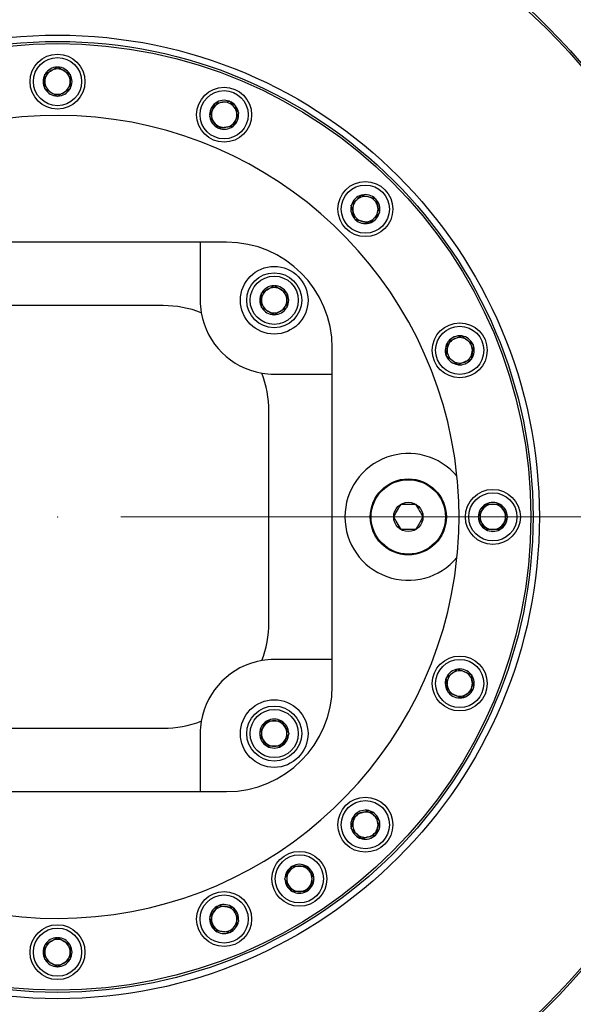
# Model space of a CAD drawing. Header units: millimetres. Extents: x 36 to 588, y 6 to 414.
# Tile 57 of 61: x 494 to 503, y 327 to 343. Entities that reach past the tile are written whole.
import ezdxf

# ---------------------------------------------------------------- set-up
doc = ezdxf.new("R2010")
doc.units = ezdxf.units.MM
doc.header["$PDSIZE"] = -1
doc.styles.add('SLDTEXTSTYLE1', font='TXT', dxfattribs={"width": 0.75})
doc.dimstyles.new('SLDDIMSTYLE1', dxfattribs={"dimtxt": 3.5, "dimasz": 5, "dimexe": 0, "dimexo": 0.0625, "dimgap": 0.875, "dimtad": 1, "dimlfac": 15, "dimrnd": 1e-09, "dimzin": 12, "dimdsep": 46, "dimtxsty": 'SLDTEXTSTYLE1', "dimsah": 1, "dimcen": 0.09, "dimadec": 0, "dimazin": 0, "dimtfac": 1, "dimtofl": 0, "dimtmove": 0, "dimatfit": 3, "dimfxl": 1, "dimtolj": 1, "dimtzin": 12, "dimarcsym": 0})

# ---------------------------------------------------------------- blocks, each defined once
blk = doc.blocks.new('*D10')
at = {"color": 7, "linetype": 'Continuous', "lineweight": 0}
for p, q in [((495.454, 335.103), (520.37, 335.103)), ((519.37, 335.103), (519.37, 278.437)), ((448.654, 278.437), (520.37, 278.437))]:
    blk.add_line(p, q, dxfattribs=at)
for points in [[(519.37, 335.103), (518.72, 330.103), (520.02, 330.103)], [(519.37, 278.437), (520.02, 283.437), (518.72, 283.437)]]:
    blk.add_solid(points, dxfattribs=at)
at = {"color": 7, "linetype": 'Continuous', "lineweight": 0, "insert": (514.858, 305.171), "char_height": 3.5, "attachment_point": 1, "rotation": 90, "style": 'SLDTEXTSTYLE1'}
blk.add_mtext('850', dxfattribs=at)

msp = doc.modelspace()

# ---------------------------------------------------------------- linework, layer by layer
at = {"color": 7, "linetype": 'Continuous', "lineweight": 30}
for p, q in [((494.4503105, 342.1986582), (494.4543088, 342.2009666)), ((494.4543088, 342.2009666), (494.458307, 342.1986582)), ((494.2543088, 342.0854965), (494.258307, 342.0878049)), ((494.2543088, 342.0808797), (494.2543088, 342.0854965)), ((494.6503105, 342.0878049), (494.6543088, 342.0854965)), ((494.6543088, 342.0854965), (494.6543088, 342.0808797)), ((494.2543088, 341.8545564), (494.2543088, 341.8591732)), ((494.258307, 341.852248), (494.2543088, 341.8545564)), ((494.4543088, 341.7390863), (494.4503105, 341.7413947)), ((494.458307, 341.7413947), (494.4543088, 341.7390863)), ((494.6543088, 341.8545564), (494.6503105, 341.852248)), ((494.6543088, 341.8591732), (494.6543088, 341.8545564)), ((496.9397141, 341.6262843), (496.9414809, 341.6305497)), ((496.9414809, 341.6305497), (496.9460582, 341.6311523)), ((497.165868, 341.6600908), (497.1704453, 341.6606934)), ((497.1704453, 341.6606934), (497.1732558, 341.6570307)), ((496.853104, 341.4171888), (496.8548707, 341.4214542)), ((496.8559145, 341.4135261), (496.853104, 341.4171888)), ((497.3082222, 341.4811391), (497.3110327, 341.4774763)), ((497.3110327, 341.4774763), (497.309266, 341.4732109)), ((497.2226558, 341.2641155), (497.2180785, 341.2635129)), ((497.2244225, 341.2683808), (497.2226558, 341.2641155)), ((496.9936914, 341.2339717), (496.9908809, 341.2376345)), ((496.9982687, 341.2345743), (496.9936914, 341.2339717)), ((499.2467391, 340.1786328), (499.2500036, 340.1818974)), ((499.2500036, 340.1818974), (499.2544631, 340.1807024)), ((499.0867043, 340.018598), (499.0899689, 340.0218626)), ((499.0878992, 340.0141386), (499.0867043, 340.018598)), ((499.4686152, 340.1233206), (499.4730747, 340.1221257)), ((499.4730747, 340.1221257), (499.4742696, 340.1176662)), ((499.5328464, 339.8990546), (499.5295818, 339.8957901)), ((499.5316514, 339.9035141), (499.5328464, 339.8990546)), ((499.146476, 339.795527), (499.1452811, 339.7999865)), ((499.1509355, 339.7943321), (499.146476, 339.795527)), ((499.369547, 339.7357553), (499.3650876, 339.7369502)), ((499.3728116, 339.7390199), (499.369547, 339.7357553)), ((496.7049754, 339.4366931), (492.2036421, 339.4366931)), ((496.7049754, 339.4366931), (496.7049754, 338.5206931)), ((497.1209754, 339.4366931), (496.7049754, 339.4366931)), ((497.6719916, 338.6365126), (497.6759898, 338.638821)), ((497.6719916, 338.6318958), (497.6719916, 338.6365126)), ((497.8679933, 338.7496743), (497.8719916, 338.7519827)), ((497.8719916, 338.7519827), (497.8759898, 338.7496743)), ((498.0679933, 338.638821), (498.0719916, 338.6365126)), ((498.0719916, 338.6365126), (498.0719916, 338.6318958)), ((496.1209754, 338.4366931), (492.7876421, 338.4366931)), ((497.6719916, 338.4055725), (497.6719916, 338.4101893)), ((497.6759898, 338.4032641), (497.6719916, 338.4055725)), ((498.0719916, 338.4055725), (498.0679933, 338.4032641)), ((498.0719916, 338.4101893), (498.0719916, 338.4055725)), ((497.8719916, 338.2901025), (497.8679933, 338.2924109)), ((497.8759898, 338.2924109), (497.8719916, 338.2901025)), ((500.6144618, 337.8671295), (500.6150645, 337.8717068)), ((500.6150645, 337.8717068), (500.6193298, 337.8734736)), ((500.8241599, 337.958317), (500.8284253, 337.9600837)), ((500.8284253, 337.9600837), (500.8320881, 337.9572732)), ((498.7876421, 337.3540265), (498.7876421, 337.7700265)), ((501.0079797, 337.8223068), (501.0116424, 337.8194963)), ((501.0116424, 337.8194963), (501.0110398, 337.814919)), ((500.5849207, 337.6427424), (500.5855233, 337.6473197)), ((500.5885835, 337.6399319), (500.5849207, 337.6427424)), ((500.9814987, 337.5905319), (500.9772333, 337.5887652)), ((500.9821013, 337.5951092), (500.9814987, 337.5905319)), ((500.7681378, 337.502155), (500.7644751, 337.5049655)), ((500.7724032, 337.5039217), (500.7681378, 337.502155)), ((497.8716421, 337.3540265), (498.7876421, 337.3540265)), ((498.7876421, 332.8526931), (498.7876421, 337.3540265)), ((497.7876421, 333.4366931), (497.7876421, 336.7700265)), ((501.203197, 335.2993615), (501.2055054, 335.3033598)), ((501.2055054, 335.3033598), (501.2101222, 335.3033598)), ((501.4318287, 335.3033598), (501.4364455, 335.3033598)), ((501.4364455, 335.3033598), (501.4387539, 335.2993615)), ((501.0900353, 335.1033598), (501.0923437, 335.107358)), ((501.0923437, 335.0993615), (501.0900353, 335.1033598)), ((501.5496072, 335.107358), (501.5519156, 335.1033598)), ((501.5519156, 335.1033598), (501.5496072, 335.0993615)), ((501.2055054, 334.9033598), (501.203197, 334.907358)), ((501.2101222, 334.9033598), (501.2055054, 334.9033598)), ((501.4364455, 334.9033598), (501.4318287, 334.9033598)), ((501.4387539, 334.907358), (501.4364455, 334.9033598)), ((498.7876421, 332.8526931), (497.8716421, 332.8526931)), ((498.7876421, 332.4366931), (498.7876421, 332.8526931)), ((500.5849207, 332.5639772), (500.5885835, 332.5667877)), ((500.5855233, 332.5593999), (500.5849207, 332.5639772)), ((500.7644751, 332.7017541), (500.7681378, 332.7045646)), ((500.7681378, 332.7045646), (500.7724032, 332.7027978)), ((500.9772333, 332.6179544), (500.9814987, 332.6161876)), ((500.9814987, 332.6161876), (500.9821013, 332.6116103)), ((500.6150645, 332.3350128), (500.6144618, 332.3395901)), ((500.6193298, 332.333246), (500.6150645, 332.3350128)), ((500.8284253, 332.2466358), (500.8241599, 332.2484026)), ((500.8320881, 332.2494464), (500.8284253, 332.2466358)), ((501.0116424, 332.3872233), (501.0079797, 332.3844127)), ((501.0110398, 332.3918006), (501.0116424, 332.3872233)), ((497.7542131, 331.8816787), (497.7565215, 331.885677)), ((497.7565215, 331.885677), (497.7611383, 331.885677)), ((497.9828448, 331.885677), (497.9874616, 331.885677)), ((497.9874616, 331.885677), (497.98977, 331.8816787)), ((492.7876421, 331.7700265), (496.1209754, 331.7700265)), ((496.7049754, 331.6860265), (496.7049754, 330.7700265)), ((497.6410514, 331.685677), (497.6433598, 331.6896753)), ((497.6433598, 331.6816787), (497.6410514, 331.685677)), ((498.1006233, 331.6896753), (498.1029317, 331.685677)), ((498.1029317, 331.685677), (498.1006233, 331.6816787)), ((497.7565215, 331.485677), (497.7542131, 331.4896753)), ((497.7611383, 331.485677), (497.7565215, 331.485677)), ((497.9874616, 331.485677), (497.9828448, 331.485677)), ((497.98977, 331.4896753), (497.9874616, 331.485677)), ((492.2036421, 330.7700265), (496.7049754, 330.7700265)), ((496.7049754, 330.7700265), (497.1209754, 330.7700265)), ((499.1452811, 330.4067331), (499.146476, 330.4111925)), ((499.146476, 330.4111925), (499.1509355, 330.4123875)), ((499.3650876, 330.4697693), (499.369547, 330.4709642)), ((499.369547, 330.4709642), (499.3728116, 330.4676997)), ((499.5295818, 330.3109295), (499.5328464, 330.3076649)), ((499.5328464, 330.3076649), (499.5316514, 330.3032054)), ((499.0867043, 330.1881215), (499.0878992, 330.192581)), ((499.0899689, 330.184857), (499.0867043, 330.1881215)), ((499.4730747, 330.0845939), (499.4686152, 330.083399)), ((499.4742696, 330.0890534), (499.4730747, 330.0845939)), ((499.2500036, 330.0248222), (499.2467391, 330.0280868)), ((499.2544631, 330.0260171), (499.2500036, 330.0248222)), ((498.1514459, 329.5899368), (498.1537543, 329.5939351)), ((498.1537543, 329.5939351), (498.1583711, 329.5939351)), ((498.3800776, 329.5939351), (498.3846944, 329.5939351)), ((498.3846944, 329.5939351), (498.3870028, 329.5899368)), ((498.0382843, 329.3939351), (498.0405927, 329.3979334)), ((498.0405927, 329.3899368), (498.0382843, 329.3939351)), ((498.4978561, 329.3979334), (498.5001645, 329.3939351)), ((498.5001645, 329.3939351), (498.4978561, 329.3899368)), ((498.1537543, 329.1939351), (498.1514459, 329.1979334)), ((498.1583711, 329.1939351), (498.1537543, 329.1939351)), ((498.3846944, 329.1939351), (498.3800776, 329.1939351)), ((498.3870028, 329.1979334), (498.3846944, 329.1939351)), ((496.9908809, 328.9690851), (496.9936914, 328.9727478)), ((496.9936914, 328.9727478), (496.9982687, 328.9721452)), ((497.2180785, 328.9432067), (497.2226558, 328.9426041)), ((497.2226558, 328.9426041), (497.2244225, 328.9383387)), ((496.853104, 328.7895307), (496.8559145, 328.7931935)), ((496.8548707, 328.7852654), (496.853104, 328.7895307)), ((497.3110327, 328.7292433), (497.3082222, 328.7255805)), ((497.309266, 328.7335086), (497.3110327, 328.7292433)), ((496.9414809, 328.5761699), (496.9397141, 328.5804353)), ((496.9460582, 328.5755673), (496.9414809, 328.5761699)), ((497.1704453, 328.5460262), (497.165868, 328.5466288)), ((497.1732558, 328.5496889), (497.1704453, 328.5460262)), ((494.4503105, 328.4653248), (494.4543088, 328.4676332)), ((494.4543088, 328.4676332), (494.458307, 328.4653248)), ((494.2543088, 328.3521632), (494.258307, 328.3544716)), ((494.2543088, 328.3475464), (494.2543088, 328.3521632)), ((494.6503105, 328.3544716), (494.6543088, 328.3521632)), ((494.6543088, 328.3521632), (494.6543088, 328.3475464)), ((494.2543088, 328.1212231), (494.2543088, 328.1258399)), ((494.258307, 328.1189147), (494.2543088, 328.1212231)), ((494.6543088, 328.1212231), (494.6503105, 328.1189147)), ((494.6543088, 328.1258399), (494.6543088, 328.1212231)), ((494.4543088, 328.005753), (494.4503105, 328.0080614)), ((494.458307, 328.0080614), (494.4543088, 328.005753))]:
    msp.add_line(p, q, dxfattribs=at)
for centre, radius in [((494.4543088, 335.1033598), 10.9333333), ((494.4543088, 335.1033598), 10.9), ((494.4543088, 335.1033598), 7.6), ((494.4543088, 335.1033598), 7.5), ((494.4543088, 335.1033598), 7.4666667), ((494.4543088, 341.9700265), 0.4333333), ((494.4543088, 341.9700265), 0.38), ((497.0820683, 341.4473326), 0.4333333), ((497.0820683, 341.4473326), 0.38), ((499.3097753, 339.9588263), 0.4333333), ((499.3097753, 339.9588263), 0.38), ((497.8719916, 338.5210426), 0.5333333), ((497.8719916, 338.5210426), 0.4333333), ((497.8719916, 338.5210426), 0.38), ((500.7982816, 337.7311194), 0.4333333), ((500.7982816, 337.7311194), 0.38), ((499.9876421, 335.1033598), 0.6), ((499.9876421, 335.1033598), 0.5866667), ((501.3209754, 335.1033598), 0.4333333), ((501.3209754, 335.1033598), 0.38), ((499.9876421, 335.1033598), 0.231), ((500.7982816, 332.4756002), 0.4333333), ((500.7982816, 332.4756002), 0.38), ((497.8719916, 331.685677), 0.5333333), ((497.8719916, 331.685677), 0.4333333), ((497.8719916, 331.685677), 0.38), ((499.3097753, 330.2478932), 0.4333333), ((499.3097753, 330.2478932), 0.38), ((498.2692244, 329.3939351), 0.4333333), ((498.2692244, 329.3939351), 0.38), ((497.0820683, 328.759387), 0.4333333), ((497.0820683, 328.759387), 0.38), ((494.4543088, 328.2366931), 0.4333333), ((494.4543088, 328.2366931), 0.38)]:
    msp.add_circle(centre, radius, dxfattribs=at)
for centre, radius, start, end in [((494.4543088, 335.1033598), 16.6666667, 270, 148.6677485), ((494.4543088, 335.1033598), 14.9, 273.84824697, 142.5), ((494.4543088, 335.1033598), 13.0666667, 237.4950583, 119), ((494.4543088, 341.9700265), 0.2286667, 91.00187458, 148.99812542), ((494.4543088, 341.9700265), 0.2286667, 31.00187458, 88.99812542), ((494.4543088, 341.9700265), 0.2286667, 151.00187458, 208.99812542), ((494.4543088, 341.9700265), 0.2, 120, 180), ((494.4543088, 341.9700265), 0.2, 60, 120), ((494.4543088, 341.9700265), 0.2, 360, 60), ((494.4543088, 341.9700265), 0.2286667, 331.00187458, 28.99812542), ((494.4543088, 341.9700265), 0.2, 180, 240), ((494.4543088, 341.9700265), 0.2, 300, 360), ((494.4543088, 341.9700265), 0.2286667, 211.00187458, 268.99812542), ((494.4543088, 341.9700265), 0.2, 240, 300), ((494.4543088, 341.9700265), 0.2286667, 271.00187458, 328.99812542), ((497.0820683, 341.4473326), 0.2286667, 128.50187458, 186.49812542), ((497.0820683, 341.4473326), 0.2, 97.5, 157.5), ((497.0820683, 341.4473326), 0.2286667, 68.50187458, 126.49812542), ((497.0820683, 341.4473326), 0.2, 37.5, 97.5), ((497.0820683, 341.4473326), 0.2286667, 8.50187458, 66.49812542), ((497.0820683, 341.4473326), 0.2, 337.5, 37.5), ((494.4543088, 335.1033598), 6.3333333, 5.80965521, 168.648878), ((497.0820683, 341.4473326), 0.2286667, 188.50187458, 246.49812542), ((497.0820683, 341.4473326), 0.2, 157.5, 217.5), ((497.0820683, 341.4473326), 0.2286667, 308.50187458, 6.49812542), ((497.0820683, 341.4473326), 0.2, 217.5, 277.5), ((497.0820683, 341.4473326), 0.2286667, 248.50187458, 306.49812542), ((497.0820683, 341.4473326), 0.2, 277.5, 337.5), ((499.3097753, 339.9588263), 0.2286667, 106.00187458, 163.99812542), ((499.3097753, 339.9588263), 0.2286667, 46.00187458, 103.99812542), ((499.3097753, 339.9588263), 0.2286667, 166.00187458, 223.99812542), ((499.3097753, 339.9588263), 0.2, 135, 195), ((499.3097753, 339.9588263), 0.2, 75, 135), ((499.3097753, 339.9588263), 0.2, 15, 75), ((499.3097753, 339.9588263), 0.2, 315, 15), ((499.3097753, 339.9588263), 0.2286667, 346.00187458, 43.99812542), ((499.3097753, 339.9588263), 0.2, 195, 255), ((499.3097753, 339.9588263), 0.2286667, 286.00187458, 343.99812542), ((499.3097753, 339.9588263), 0.2286667, 226.00187458, 283.99812542), ((499.3097753, 339.9588263), 0.2, 255, 315), ((497.1209754, 337.7700265), 1.6666667, 0, 90), ((497.8719916, 338.5210426), 0.2286667, 151.00187458, 208.99812542), ((497.8719916, 338.5210426), 0.2, 120, 180), ((497.8719916, 338.5210426), 0.2286667, 91.00187458, 148.99812542), ((497.8719916, 338.5210426), 0.2, 60, 120), ((497.8719916, 338.5210426), 0.2286667, 31.00187458, 88.99812542), ((497.8719916, 338.5210426), 0.2, 0, 60), ((497.8719916, 338.5210426), 0.2286667, 331.00187458, 28.99812542), ((497.8716421, 338.5206931), 1.1666667, 180, 189.66999802), ((497.8719916, 338.5210426), 0.2, 180, 240), ((497.8719916, 338.5210426), 0.2, 300, 0), ((496.1209754, 336.7700265), 1.6666667, 68.8624185, 90), ((497.8719916, 338.5210426), 1.1666667, 189.6958394, 260.3041606), ((497.8719916, 338.5210426), 0.2286667, 211.00187458, 268.99812542), ((497.8719916, 338.5210426), 0.2, 240, 300), ((497.8719916, 338.5210426), 0.2286667, 271.00187458, 328.99812542), ((500.7982816, 337.7311194), 0.2286667, 143.50187458, 201.49812542), ((500.7982816, 337.7311194), 0.2, 112.5, 172.5), ((500.7982816, 337.7311194), 0.2286667, 83.50187458, 141.49812542), ((500.7982816, 337.7311194), 0.2, 52.5, 112.5), ((500.7982816, 337.7311194), 0.2286667, 23.50187458, 81.49812542), ((500.7982816, 337.7311194), 0.2, 352.5, 52.5), ((500.7982816, 337.7311194), 0.2, 172.5, 232.5), ((500.7982816, 337.7311194), 0.2, 292.5, 352.5), ((500.7982816, 337.7311194), 0.2286667, 323.50187458, 21.49812542), ((500.7982816, 337.7311194), 0.2286667, 203.50187458, 261.49812542), ((500.7982816, 337.7311194), 0.2, 232.5, 292.5), ((500.7982816, 337.7311194), 0.2286667, 263.50187458, 321.49812542), ((496.1209754, 336.7700265), 1.6666667, 0, 21.1375815), ((497.8716421, 338.5206931), 1.1666667, 260.33000198, 270), ((499.9876421, 335.1033598), 1, 39.87277327, 320.12722673), ((494.4543088, 335.1033598), 6.3333333, 354.19034479, 5.80965521), ((501.3209754, 335.1033598), 0.2286667, 121.00187458, 178.99812542), ((501.3209754, 335.1033598), 0.2, 150, 210), ((501.3209754, 335.1033598), 0.2, 90, 150), ((501.3209754, 335.1033598), 0.2286667, 61.00187458, 118.99812542), ((501.3209754, 335.1033598), 0.2, 30, 90), ((501.3209754, 335.1033598), 0.2286667, 1.00187458, 58.99812542), ((501.3209754, 335.1033598), 0.2, 330, 30), ((501.3209754, 335.1033598), 0.2286667, 181.00187458, 238.99812542), ((501.3209754, 335.1033598), 0.2286667, 301.00187458, 358.99812542), ((501.3209754, 335.1033598), 0.2, 210, 270), ((501.3209754, 335.1033598), 0.2286667, 241.00187458, 298.99812542), ((501.3209754, 335.1033598), 0.2, 270, 330), ((494.4543088, 335.1033598), 6.3333333, 191.351122, 354.19034479), ((496.1209754, 333.4366931), 1.6666667, 338.8624185, 360), ((497.8719916, 331.685677), 1.1666667, 99.6958394, 170.3041606), ((497.8716421, 331.6860265), 1.1666667, 90, 99.66999802), ((500.7982816, 332.4756002), 0.2286667, 158.50187458, 216.49812542), ((500.7982816, 332.4756002), 0.2286667, 98.50187458, 156.49812542), ((500.7982816, 332.4756002), 0.2, 127.5, 187.5), ((500.7982816, 332.4756002), 0.2, 67.5, 127.5), ((500.7982816, 332.4756002), 0.2286667, 38.50187458, 96.49812542), ((500.7982816, 332.4756002), 0.2, 7.5, 67.5), ((500.7982816, 332.4756002), 0.2286667, 338.50187458, 36.49812542), ((497.1209754, 332.4366931), 1.6666667, 270, 0), ((500.7982816, 332.4756002), 0.2, 187.5, 247.5), ((500.7982816, 332.4756002), 0.2, 307.5, 7.5), ((500.7982816, 332.4756002), 0.2286667, 218.50187458, 276.49812542), ((500.7982816, 332.4756002), 0.2, 247.5, 307.5), ((500.7982816, 332.4756002), 0.2286667, 278.50187458, 336.49812542), ((496.1209754, 333.4366931), 1.6666667, 270, 291.1375815), ((497.8716421, 331.6860265), 1.1666667, 170.33000198, 180), ((497.8719916, 331.685677), 0.2286667, 121.00187458, 178.99812542), ((497.8719916, 331.685677), 0.2, 150, 210), ((497.8719916, 331.685677), 0.2, 90, 150), ((497.8719916, 331.685677), 0.2286667, 61.00187458, 118.99812542), ((497.8719916, 331.685677), 0.2, 30, 90), ((497.8719916, 331.685677), 0.2286667, 1.00187458, 58.99812542), ((497.8719916, 331.685677), 0.2, 330, 30), ((497.8719916, 331.685677), 0.2286667, 181.00187458, 238.99812542), ((497.8719916, 331.685677), 0.2286667, 301.00187458, 358.99812542), ((497.8719916, 331.685677), 0.2, 210, 270), ((497.8719916, 331.685677), 0.2286667, 241.00187458, 298.99812542), ((497.8719916, 331.685677), 0.2, 270, 330), ((499.3097753, 330.2478932), 0.2286667, 136.00187458, 193.99812542), ((499.3097753, 330.2478932), 0.2, 105, 165), ((499.3097753, 330.2478932), 0.2286667, 76.00187458, 133.99812542), ((499.3097753, 330.2478932), 0.2, 45, 105), ((499.3097753, 330.2478932), 0.2286667, 16.00187458, 73.99812542), ((499.3097753, 330.2478932), 0.2, 345, 45), ((499.3097753, 330.2478932), 0.2, 165, 225), ((499.3097753, 330.2478932), 0.2286667, 316.00187458, 13.99812542), ((499.3097753, 330.2478932), 0.2286667, 196.00187458, 253.99812542), ((499.3097753, 330.2478932), 0.2, 225, 285), ((499.3097753, 330.2478932), 0.2286667, 256.00187458, 313.99812542), ((499.3097753, 330.2478932), 0.2, 285, 345), ((498.2692244, 329.3939351), 0.2286667, 61.00187458, 118.99812542), ((498.2692244, 329.3939351), 0.2286667, 121.00187458, 178.99812542), ((498.2692244, 329.3939351), 0.2, 150, 210), ((498.2692244, 329.3939351), 0.2, 90, 150), ((498.2692244, 329.3939351), 0.2, 30, 90), ((498.2692244, 329.3939351), 0.2286667, 1.00187458, 58.99812542), ((498.2692244, 329.3939351), 0.2, 330, 30), ((498.2692244, 329.3939351), 0.2286667, 181.00187458, 238.99812542), ((498.2692244, 329.3939351), 0.2, 210, 270), ((498.2692244, 329.3939351), 0.2, 270, 330), ((498.2692244, 329.3939351), 0.2286667, 301.00187458, 358.99812542), ((498.2692244, 329.3939351), 0.2286667, 241.00187458, 298.99812542), ((497.0820683, 328.759387), 0.2286667, 53.50187458, 111.49812542), ((497.0820683, 328.759387), 0.2286667, 113.50187458, 171.49812542), ((497.0820683, 328.759387), 0.2, 142.5, 202.5), ((497.0820683, 328.759387), 0.2, 82.5, 142.5), ((497.0820683, 328.759387), 0.2, 22.5, 82.5), ((497.0820683, 328.759387), 0.2286667, 353.50187458, 51.49812542), ((497.0820683, 328.759387), 0.2, 322.5, 22.5), ((497.0820683, 328.759387), 0.2286667, 173.50187458, 231.49812542), ((497.0820683, 328.759387), 0.2, 202.5, 262.5), ((497.0820683, 328.759387), 0.2286667, 293.50187458, 351.49812542), ((497.0820683, 328.759387), 0.2286667, 233.50187458, 291.49812542), ((497.0820683, 328.759387), 0.2, 262.5, 322.5), ((494.4543088, 328.2366931), 0.2, 120, 180), ((494.4543088, 328.2366931), 0.2286667, 91.00187458, 148.99812542), ((494.4543088, 328.2366931), 0.2, 60, 120), ((494.4543088, 328.2366931), 0.2286667, 31.00187458, 88.99812542), ((494.4543088, 328.2366931), 0.2, 360, 60), ((494.4543088, 328.2366931), 0.2286667, 151.00187458, 208.99812542), ((494.4543088, 328.2366931), 0.2, 180, 240), ((494.4543088, 328.2366931), 0.2, 300, 360), ((494.4543088, 328.2366931), 0.2286667, 331.00187458, 28.99812542), ((494.4543088, 328.2366931), 0.2286667, 211.00187458, 268.99812542), ((494.4543088, 328.2366931), 0.2, 240, 300), ((494.4543088, 328.2366931), 0.2286667, 271.00187458, 328.99812542)]:
    msp.add_arc(centre, radius, start, end, dxfattribs=at)
for points, knots in [([(494.258307, 342.0878049), (494.2859407, 342.1037592), (494.3339884, 342.1314995), (494.4021196, 342.1708351), (494.4361055, 342.1904569), (494.4503105, 342.1986582)], [0, 0, 0, 0, 0.44067664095, 0.76622151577, 1, 1, 1, 1]), ([(494.458307, 342.1986582), (494.4859407, 342.1827039), (494.5339884, 342.1549635), (494.6021196, 342.1156279), (494.6361055, 342.0960061), (494.6503105, 342.0878049)], [0, 0, 0, 0, 0.44067664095, 0.76622151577, 1, 1, 1, 1]), ([(494.2543088, 341.8591732), (494.2543088, 341.8675995), (494.2543088, 341.9012664), (494.2543088, 341.964883), (494.2543088, 342.032912), (494.2543088, 342.0690106), (494.2543088, 342.0808797)], [0, 0, 0, 0, 0.12102445, 0.4835450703, 0.8301916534, 1, 1, 1, 1]), ([(494.6543088, 342.0808797), (494.6543088, 342.0690106), (494.6543088, 342.032912), (494.6543088, 341.964883), (494.6543088, 341.9012664), (494.6543088, 341.8675995), (494.6543088, 341.8591732)], [0, 0, 0, 0, 0.1698083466, 0.5164549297, 0.87897555, 1, 1, 1, 1]), ([(494.4503105, 341.7413947), (494.4226769, 341.757349), (494.3746292, 341.7850894), (494.3064979, 341.824425), (494.272512, 341.8440468), (494.258307, 341.852248)], [0, 0, 0, 0, 0.440676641, 0.7662215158, 1, 1, 1, 1]), ([(494.6503105, 341.852248), (494.6226769, 341.8362937), (494.5746292, 341.8085534), (494.5064979, 341.7692178), (494.472512, 341.749596), (494.458307, 341.7413947)], [0, 0, 0, 0, 0.4406766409, 0.7662215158, 1, 1, 1, 1]), ([(496.8548707, 341.4214542), (496.8580954, 341.4292391), (496.8709791, 341.4603432), (496.8953241, 341.5191173), (496.9213577, 341.5819679), (496.935172, 341.6153187), (496.9397141, 341.6262843)], [0, 0, 0, 0, 0.12102445, 0.4835450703, 0.8301916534, 1, 1, 1, 1]), ([(496.9460582, 341.6311523), (496.9776938, 341.6353172), (497.0326998, 341.6425589), (497.110698, 341.6528275), (497.1496058, 341.6579498), (497.165868, 341.6600908)], [0, 0, 0, 0, 0.44067664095, 0.76622151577, 1, 1, 1, 1]), ([(497.1732558, 341.6570307), (497.1926805, 341.6317159), (497.226455, 341.5877001), (497.274347, 341.525286), (497.298237, 341.494152), (497.3082222, 341.4811391)], [0, 0, 0, 0, 0.4406766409, 0.7662215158, 1, 1, 1, 1]), ([(496.9908809, 341.2376345), (496.9714562, 341.2629493), (496.9376817, 341.306965), (496.8897897, 341.3693791), (496.8658997, 341.4005131), (496.8559145, 341.4135261)], [0, 0, 0, 0, 0.44067664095, 0.76622151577, 1, 1, 1, 1]), ([(497.309266, 341.4732109), (497.3047239, 341.4622453), (497.2909095, 341.4288945), (497.2648759, 341.366044), (497.2405309, 341.3072699), (497.2276472, 341.2761658), (497.2244225, 341.2683808)], [0, 0, 0, 0, 0.1698083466, 0.5164549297, 0.87897555, 1, 1, 1, 1]), ([(497.2180785, 341.2635129), (497.1864429, 341.2593479), (497.1314369, 341.2521063), (497.0534387, 341.2418376), (497.0145309, 341.2367153), (496.9982687, 341.2345743)], [0, 0, 0, 0, 0.4406766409, 0.7662215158, 1, 1, 1, 1]), ([(499.0899689, 340.0218626), (499.0959272, 340.0278209), (499.1197333, 340.051627), (499.164717, 340.0966107), (499.2128208, 340.1447145), (499.2383464, 340.1702401), (499.2467391, 340.1786328)], [0, 0, 0, 0, 0.12102445, 0.4835450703, 0.8301916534, 1, 1, 1, 1]), ([(499.2544631, 340.1807024), (499.2852844, 340.1724439), (499.3388747, 340.1580844), (499.4148652, 340.1377228), (499.4527716, 340.1275659), (499.4686152, 340.1233206)], [0, 0, 0, 0, 0.4406766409, 0.7662215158, 1, 1, 1, 1]), ([(499.1452811, 339.7999865), (499.1370226, 339.8308078), (499.1226631, 339.884398), (499.1023015, 339.9603886), (499.0921445, 339.998295), (499.0878992, 340.0141386)], [0, 0, 0, 0, 0.440676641, 0.7662215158, 1, 1, 1, 1]), ([(499.4742696, 340.1176662), (499.4825281, 340.0868449), (499.4968876, 340.0332546), (499.5172492, 339.9572641), (499.5274062, 339.9193577), (499.5316514, 339.9035141)], [0, 0, 0, 0, 0.4406766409, 0.7662215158, 1, 1, 1, 1]), ([(499.5295818, 339.8957901), (499.5211891, 339.8873974), (499.4956635, 339.8618718), (499.4475597, 339.813768), (499.402576, 339.7687843), (499.3787699, 339.7449782), (499.3728116, 339.7390199)], [0, 0, 0, 0, 0.1698083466, 0.5164549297, 0.87897555, 1, 1, 1, 1]), ([(499.3650876, 339.7369502), (499.3342662, 339.7452088), (499.280676, 339.7595683), (499.2046855, 339.7799299), (499.1667791, 339.7900868), (499.1509355, 339.7943321)], [0, 0, 0, 0, 0.4406766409, 0.7662215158, 1, 1, 1, 1]), ([(497.6719916, 338.4101893), (497.6719916, 338.4186156), (497.6719916, 338.4522825), (497.6719916, 338.5158991), (497.6719916, 338.5839281), (497.6719916, 338.6200267), (497.6719916, 338.6318958)], [0, 0, 0, 0, 0.12102445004, 0.4835450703, 0.83019165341, 1, 1, 1, 1]), ([(497.6759898, 338.638821), (497.7036235, 338.6547753), (497.7516711, 338.6825156), (497.8198024, 338.7218513), (497.8537883, 338.741473), (497.8679933, 338.7496743)], [0, 0, 0, 0, 0.4406766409, 0.7662215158, 1, 1, 1, 1]), ([(497.8759898, 338.7496743), (497.9036235, 338.73372), (497.9516711, 338.7059796), (498.0198024, 338.666644), (498.0537883, 338.6470223), (498.0679933, 338.638821)], [0, 0, 0, 0, 0.44067664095, 0.76622151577, 1, 1, 1, 1]), ([(498.0719916, 338.6318958), (498.0719916, 338.6200267), (498.0719916, 338.5839281), (498.0719916, 338.5158991), (498.0719916, 338.4522825), (498.0719916, 338.4186156), (498.0719916, 338.4101893)], [0, 0, 0, 0, 0.1698083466, 0.5164549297, 0.87897555, 1, 1, 1, 1]), ([(497.8679933, 338.2924109), (497.8403597, 338.3083651), (497.792312, 338.3361055), (497.7241807, 338.3754411), (497.6901948, 338.3950629), (497.6759898, 338.4032641)], [0, 0, 0, 0, 0.4406766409, 0.7662215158, 1, 1, 1, 1]), ([(498.0679933, 338.4032641), (498.0403597, 338.3873098), (497.992312, 338.3595695), (497.9241807, 338.3202339), (497.8901948, 338.3006121), (497.8759898, 338.2924109)], [0, 0, 0, 0, 0.4406766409, 0.7662215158, 1, 1, 1, 1]), ([(500.5855233, 337.6473197), (500.5896882, 337.6789553), (500.5969299, 337.7339613), (500.6071986, 337.8119595), (500.6123209, 337.8508673), (500.6144618, 337.8671295)], [0, 0, 0, 0, 0.440676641, 0.7662215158, 1, 1, 1, 1]), ([(500.6193298, 337.8734736), (500.6271147, 337.8766982), (500.6582189, 337.8895819), (500.716993, 337.9139269), (500.7798435, 337.9399605), (500.8131943, 337.9537749), (500.8241599, 337.958317)], [0, 0, 0, 0, 0.12102445, 0.4835450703, 0.8301916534, 1, 1, 1, 1]), ([(500.8320881, 337.9572732), (500.8574028, 337.9378485), (500.9014186, 337.904074), (500.9638327, 337.856182), (500.9949667, 337.832292), (501.0079797, 337.8223068)], [0, 0, 0, 0, 0.44067664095, 0.76622151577, 1, 1, 1, 1]), ([(501.0110398, 337.814919), (501.0068749, 337.7832834), (500.9996332, 337.7282774), (500.9893646, 337.6502792), (500.9842422, 337.6113714), (500.9821013, 337.5951092)], [0, 0, 0, 0, 0.4406766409, 0.7662215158, 1, 1, 1, 1]), ([(500.7644751, 337.5049655), (500.7391603, 337.5243902), (500.6951445, 337.5581647), (500.6327304, 337.6060567), (500.6015965, 337.6299467), (500.5885835, 337.6399319)], [0, 0, 0, 0, 0.4406766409, 0.7662215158, 1, 1, 1, 1]), ([(500.9772333, 337.5887652), (500.9662677, 337.584223), (500.9329169, 337.5704087), (500.8700663, 337.5443751), (500.8112922, 337.5200301), (500.7801881, 337.5071464), (500.7724032, 337.5039217)], [0, 0, 0, 0, 0.16980834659, 0.5164549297, 0.87897554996, 1, 1, 1, 1]), ([(499.756702, 335.1033598), (499.7773325, 335.1390928), (499.8159161, 335.2059215), (499.8543081, 335.2724185), (499.8721721, 335.3033598)], [0, 0, 0, 0, 0.5346960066, 1, 1, 1, 1]), ([(499.8721721, 335.3033598), (499.8836189, 335.3033598), (499.9326802, 335.3033598), (500.0123738, 335.3033598), (500.0767246, 335.3033598), (500.1031122, 335.3033598)], [0, 0, 0, 0, 0.15220606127, 0.65235574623, 1, 1, 1, 1]), ([(500.1031122, 335.3033598), (500.1237426, 335.2676267), (500.1623262, 335.200798), (500.2007183, 335.1343011), (500.2185822, 335.1033598)], [0, 0, 0, 0, 0.5346960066, 1, 1, 1, 1]), ([(501.0923437, 335.107358), (501.108298, 335.1349917), (501.1360384, 335.1830394), (501.175374, 335.2511706), (501.1949957, 335.2851565), (501.203197, 335.2993615)], [0, 0, 0, 0, 0.440676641, 0.7662215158, 1, 1, 1, 1]), ([(501.2101222, 335.3033598), (501.2185485, 335.3033598), (501.2522154, 335.3033598), (501.315832, 335.3033598), (501.383861, 335.3033598), (501.4199596, 335.3033598), (501.4318287, 335.3033598)], [0, 0, 0, 0, 0.12102445, 0.4835450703, 0.8301916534, 1, 1, 1, 1]), ([(501.4387539, 335.2993615), (501.4547082, 335.2717279), (501.4824485, 335.2236802), (501.5217841, 335.1555489), (501.5414059, 335.121563), (501.5496072, 335.107358)], [0, 0, 0, 0, 0.4406766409, 0.7662215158, 1, 1, 1, 1]), ([(499.8721721, 334.9033598), (499.8515416, 334.9390928), (499.812958, 335.0059215), (499.774566, 335.0724185), (499.756702, 335.1033598)], [0, 0, 0, 0, 0.53469600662, 1, 1, 1, 1]), ([(500.2185822, 335.1033598), (500.1979517, 335.0676267), (500.1593682, 335.000798), (500.1209761, 334.9343011), (500.1031122, 334.9033598)], [0, 0, 0, 0, 0.53469600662, 1, 1, 1, 1]), ([(501.203197, 334.907358), (501.1872427, 334.9349917), (501.1595024, 334.9830394), (501.1201668, 335.0511706), (501.100545, 335.0851565), (501.0923437, 335.0993615)], [0, 0, 0, 0, 0.44067664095, 0.76622151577, 1, 1, 1, 1]), ([(501.5496072, 335.0993615), (501.5336529, 335.0717279), (501.5059125, 335.0236802), (501.4665769, 334.9555489), (501.4469551, 334.921563), (501.4387539, 334.907358)], [0, 0, 0, 0, 0.4406766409, 0.7662215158, 1, 1, 1, 1]), ([(500.1031122, 334.9033598), (500.0767246, 334.9033598), (500.0123738, 334.9033598), (499.9326802, 334.9033598), (499.8836189, 334.9033598), (499.8721721, 334.9033598)], [0, 0, 0, 0, 0.34764425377, 0.84779393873, 1, 1, 1, 1]), ([(501.4318287, 334.9033598), (501.4199596, 334.9033598), (501.383861, 334.9033598), (501.315832, 334.9033598), (501.2522154, 334.9033598), (501.2185485, 334.9033598), (501.2101222, 334.9033598)], [0, 0, 0, 0, 0.1698083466, 0.5164549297, 0.87897555, 1, 1, 1, 1]), ([(500.6144618, 332.3395901), (500.6102969, 332.3712257), (500.6030553, 332.4262317), (500.5927866, 332.5042299), (500.5876643, 332.5431377), (500.5855233, 332.5593999)], [0, 0, 0, 0, 0.44067664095, 0.76622151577, 1, 1, 1, 1]), ([(500.5885835, 332.5667877), (500.6138983, 332.5862124), (500.657914, 332.6199869), (500.7203281, 332.6678789), (500.7514621, 332.6917689), (500.7644751, 332.7017541)], [0, 0, 0, 0, 0.44067664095, 0.76622151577, 1, 1, 1, 1]), ([(500.7724032, 332.7027978), (500.7801881, 332.6995732), (500.8112922, 332.6866895), (500.8700663, 332.6623444), (500.9329169, 332.6363109), (500.9662677, 332.6224965), (500.9772333, 332.6179544)], [0, 0, 0, 0, 0.12102445, 0.4835450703, 0.8301916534, 1, 1, 1, 1]), ([(500.9821013, 332.6116103), (500.9862662, 332.5799748), (500.9935079, 332.5249687), (501.0037765, 332.4469705), (501.0088988, 332.4080627), (501.0110398, 332.3918006)], [0, 0, 0, 0, 0.4406766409, 0.7662215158, 1, 1, 1, 1]), ([(500.8241599, 332.2484026), (500.8131943, 332.2529447), (500.7798435, 332.2667591), (500.716993, 332.2927926), (500.6582189, 332.3171376), (500.6271147, 332.3300214), (500.6193298, 332.333246)], [0, 0, 0, 0, 0.1698083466, 0.5164549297, 0.87897555, 1, 1, 1, 1]), ([(501.0079797, 332.3844127), (500.9826649, 332.364988), (500.9386491, 332.3312135), (500.876235, 332.2833215), (500.845101, 332.2594316), (500.8320881, 332.2494464)], [0, 0, 0, 0, 0.4406766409, 0.7662215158, 1, 1, 1, 1]), ([(497.6433598, 331.6896753), (497.6593141, 331.7173089), (497.6870545, 331.7653566), (497.7263901, 331.8334879), (497.7460119, 331.8674738), (497.7542131, 331.8816787)], [0, 0, 0, 0, 0.4406766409, 0.7662215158, 1, 1, 1, 1]), ([(497.7611383, 331.885677), (497.7695646, 331.885677), (497.8032315, 331.885677), (497.8668481, 331.885677), (497.9348771, 331.885677), (497.9709757, 331.885677), (497.9828448, 331.885677)], [0, 0, 0, 0, 0.12102445, 0.4835450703, 0.8301916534, 1, 1, 1, 1]), ([(497.98977, 331.8816787), (498.0057243, 331.8540451), (498.0334646, 331.8059974), (498.0728002, 331.7378661), (498.092422, 331.7038802), (498.1006233, 331.6896753)], [0, 0, 0, 0, 0.4406766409, 0.7662215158, 1, 1, 1, 1]), ([(497.7542131, 331.4896753), (497.7382588, 331.5173089), (497.7105185, 331.5653566), (497.6711829, 331.6334879), (497.6515611, 331.6674738), (497.6433598, 331.6816787)], [0, 0, 0, 0, 0.4406766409, 0.7662215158, 1, 1, 1, 1]), ([(498.1006233, 331.6816787), (498.084669, 331.6540451), (498.0569286, 331.6059974), (498.017593, 331.5378661), (497.9979713, 331.5038802), (497.98977, 331.4896753)], [0, 0, 0, 0, 0.44067664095, 0.76622151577, 1, 1, 1, 1]), ([(497.9828448, 331.485677), (497.9709757, 331.485677), (497.9348771, 331.485677), (497.8668481, 331.485677), (497.8032315, 331.485677), (497.7695646, 331.485677), (497.7611383, 331.485677)], [0, 0, 0, 0, 0.1698083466, 0.5164549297, 0.87897555, 1, 1, 1, 1]), ([(499.0878992, 330.192581), (499.0961578, 330.2234023), (499.1105172, 330.2769925), (499.1308789, 330.3529831), (499.1410358, 330.3908895), (499.1452811, 330.4067331)], [0, 0, 0, 0, 0.4406766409, 0.7662215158, 1, 1, 1, 1]), ([(499.1509355, 330.4123875), (499.1817568, 330.420646), (499.235347, 330.4350055), (499.3113376, 330.4553671), (499.349244, 330.465524), (499.3650876, 330.4697693)], [0, 0, 0, 0, 0.44067664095, 0.76622151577, 1, 1, 1, 1]), ([(499.3728116, 330.4676997), (499.3787699, 330.4617413), (499.402576, 330.4379353), (499.4475597, 330.3929515), (499.4956635, 330.3448478), (499.5211891, 330.3193222), (499.5295818, 330.3109295)], [0, 0, 0, 0, 0.12102445, 0.4835450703, 0.8301916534, 1, 1, 1, 1]), ([(499.5316514, 330.3032054), (499.5233929, 330.2723841), (499.5090334, 330.2187939), (499.4886718, 330.1428033), (499.4785149, 330.104897), (499.4742696, 330.0890534)], [0, 0, 0, 0, 0.4406766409, 0.7662215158, 1, 1, 1, 1]), ([(499.2467391, 330.0280868), (499.2383464, 330.0364795), (499.2128208, 330.0620051), (499.164717, 330.1101088), (499.1197333, 330.1550926), (499.0959272, 330.1788986), (499.0899689, 330.184857)], [0, 0, 0, 0, 0.16980834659, 0.5164549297, 0.87897554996, 1, 1, 1, 1]), ([(499.4686152, 330.083399), (499.4377939, 330.0751404), (499.3842036, 330.060781), (499.3082131, 330.0404194), (499.2703067, 330.0302624), (499.2544631, 330.0260171)], [0, 0, 0, 0, 0.44067664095, 0.76622151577, 1, 1, 1, 1]), ([(498.0405927, 329.3979334), (498.056547, 329.425567), (498.0842873, 329.4736147), (498.1236229, 329.541746), (498.1432447, 329.5757319), (498.1514459, 329.5899368)], [0, 0, 0, 0, 0.4406766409, 0.7662215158, 1, 1, 1, 1]), ([(498.1583711, 329.5939351), (498.1667975, 329.5939351), (498.2004643, 329.5939351), (498.2640809, 329.5939351), (498.3321099, 329.5939351), (498.3682085, 329.5939351), (498.3800776, 329.5939351)], [0, 0, 0, 0, 0.12102445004, 0.4835450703, 0.83019165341, 1, 1, 1, 1]), ([(498.3870028, 329.5899368), (498.4029571, 329.5623032), (498.4306975, 329.5142555), (498.4700331, 329.4461243), (498.4896548, 329.4121383), (498.4978561, 329.3979334)], [0, 0, 0, 0, 0.4406766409, 0.7662215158, 1, 1, 1, 1]), ([(498.1514459, 329.1979334), (498.1354916, 329.225567), (498.1077513, 329.2736147), (498.0684157, 329.341746), (498.0487939, 329.3757319), (498.0405927, 329.3899368)], [0, 0, 0, 0, 0.4406766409, 0.7662215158, 1, 1, 1, 1]), ([(498.4978561, 329.3899368), (498.4819018, 329.3623032), (498.4541615, 329.3142555), (498.4148258, 329.2461243), (498.3952041, 329.2121383), (498.3870028, 329.1979334)], [0, 0, 0, 0, 0.4406766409, 0.7662215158, 1, 1, 1, 1]), ([(498.3800776, 329.1939351), (498.3682085, 329.1939351), (498.3321099, 329.1939351), (498.2640809, 329.1939351), (498.2004643, 329.1939351), (498.1667975, 329.1939351), (498.1583711, 329.1939351)], [0, 0, 0, 0, 0.1698083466, 0.5164549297, 0.87897555, 1, 1, 1, 1]), ([(496.8559145, 328.7931935), (496.8753392, 328.8185083), (496.9091137, 328.862524), (496.9570057, 328.9249381), (496.9808957, 328.9560721), (496.9908809, 328.9690851)], [0, 0, 0, 0, 0.4406766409, 0.7662215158, 1, 1, 1, 1]), ([(496.9982687, 328.9721452), (497.0299043, 328.9679803), (497.0849103, 328.9607386), (497.1629085, 328.95047), (497.2018163, 328.9453477), (497.2180785, 328.9432067)], [0, 0, 0, 0, 0.440676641, 0.7662215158, 1, 1, 1, 1]), ([(497.2244225, 328.9383387), (497.2276472, 328.9305538), (497.2405309, 328.8994497), (497.2648759, 328.8406756), (497.2909095, 328.777825), (497.3047239, 328.7444742), (497.309266, 328.7335086)], [0, 0, 0, 0, 0.12102445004, 0.4835450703, 0.83019165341, 1, 1, 1, 1]), ([(496.9397141, 328.5804353), (496.935172, 328.5914009), (496.9213577, 328.6247517), (496.8953241, 328.6876022), (496.8709791, 328.7463763), (496.8580954, 328.7774804), (496.8548707, 328.7852654)], [0, 0, 0, 0, 0.1698083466, 0.5164549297, 0.87897555, 1, 1, 1, 1]), ([(497.3082222, 328.7255805), (497.2887975, 328.7002657), (497.255023, 328.65625), (497.207131, 328.5938359), (497.183241, 328.5627019), (497.1732558, 328.5496889)], [0, 0, 0, 0, 0.4406766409, 0.7662215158, 1, 1, 1, 1]), ([(497.165868, 328.5466288), (497.1342324, 328.5507937), (497.0792264, 328.5580354), (497.0012282, 328.568304), (496.9623204, 328.5734263), (496.9460582, 328.5755673)], [0, 0, 0, 0, 0.44067664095, 0.76622151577, 1, 1, 1, 1]), ([(494.258307, 328.3544716), (494.2859407, 328.3704259), (494.3339884, 328.3981662), (494.4021196, 328.4375018), (494.4361055, 328.4571236), (494.4503105, 328.4653248)], [0, 0, 0, 0, 0.4406766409, 0.7662215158, 1, 1, 1, 1]), ([(494.458307, 328.4653248), (494.4859407, 328.4493705), (494.5339884, 328.4216302), (494.6021196, 328.3822946), (494.6361055, 328.3626728), (494.6503105, 328.3544716)], [0, 0, 0, 0, 0.440676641, 0.7662215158, 1, 1, 1, 1]), ([(494.2543088, 328.1258399), (494.2543088, 328.137709), (494.2543088, 328.1738076), (494.2543088, 328.2418366), (494.2543088, 328.3054532), (494.2543088, 328.33912), (494.2543088, 328.3475464)], [0, 0, 0, 0, 0.1698083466, 0.5164549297, 0.87897555, 1, 1, 1, 1]), ([(494.6543088, 328.3475464), (494.6543088, 328.33912), (494.6543088, 328.3054532), (494.6543088, 328.2418366), (494.6543088, 328.1738076), (494.6543088, 328.137709), (494.6543088, 328.1258399)], [0, 0, 0, 0, 0.12102445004, 0.4835450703, 0.83019165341, 1, 1, 1, 1]), ([(494.4503105, 328.0080614), (494.4226769, 328.0240157), (494.3746292, 328.051756), (494.3064979, 328.0910916), (494.272512, 328.1107134), (494.258307, 328.1189147)], [0, 0, 0, 0, 0.4406766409, 0.7662215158, 1, 1, 1, 1]), ([(494.6503105, 328.1189147), (494.6226769, 328.1029604), (494.5746292, 328.07522), (494.5064979, 328.0358844), (494.472512, 328.0162627), (494.458307, 328.0080614)], [0, 0, 0, 0, 0.4406766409, 0.7662215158, 1, 1, 1, 1])]:
    msp.add_open_spline(points, degree=3, knots=knots, dxfattribs=at)
at = {"color": 7, "linetype": 'Continuous', "lineweight": 0}
msp.add_point((494.4543088, 335.1033598), dxfattribs=at)

# ---------------------------------------------------------------- dimensions: what is measured, and where the dimension line sits
dim = msp.add_linear_dim(base=(519.3696511, 278.4366931), p1=(494.4543088, 335.1033598), p2=(447.6543088, 278.4366931), angle=90, dimstyle='SLDDIMSTYLE1', dxfattribs=at)
dim.commit()
dim.dimension.update_dxf_attribs({"geometry": '*D10', "text_midpoint": (519.3696511, 309.050095), "dimtype": 160})

doc.saveas('drawing.dxf')
